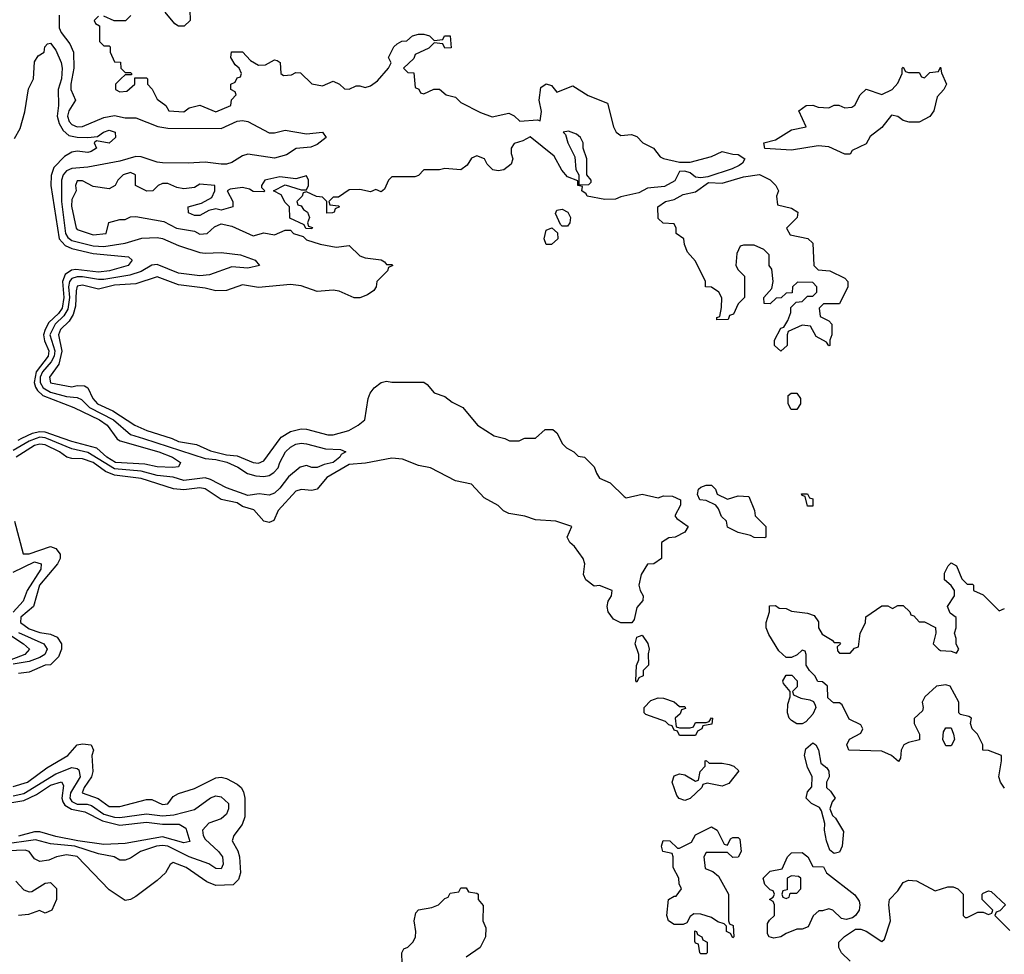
# Model space of a CAD drawing. Header units: inches. Extents: x 2668334 to 2765628, y 828034 to 955234.
# Tile 131 of 218: x 2742494 to 2746189, y 838064 to 841573. Entities that reach past the tile are written whole.
import ezdxf

# ---------------------------------------------------------------- set-up
doc = ezdxf.new("R2010")
doc.units = ezdxf.units.IN
doc.header["$MEASUREMENT"] = 0
doc.layers.add('C7843', color=7, linetype='Continuous')
doc.layers.add('C7844', color=7, linetype='Continuous')

msp = doc.modelspace()

# ---------------------------------------------------------------- linework, layer by layer
at = {"layer": 'C7843', "color": 4}
for points, elevation in [([(2742556.2, 840000), (2742529.7, 839990.3), (2742470, 839954.9)], 8), ([(2744521, 840000), (2744530, 839982), (2744545.4, 839965.4), (2744574, 839950), (2744590, 839934), (2744614, 839930), (2744650, 839894), (2744658, 839870), (2744670, 839852), (2744710, 839834), (2744762, 839782), (2744770, 839778), (2744830, 839791.3), (2744890, 839778), (2744910, 839784.7), (2744943.6, 839783.6), (2744974, 839770), (2744974, 839750), (2744952, 839710), (2744959.6, 839699.6), (2745002, 839670), (2744990, 839648.7), (2744954, 839630), (2744930, 839628), (2744902, 839610), (2744902, 839550), (2744874, 839530), (2744850, 839528), (2744826, 839490), (2744818, 839450), (2744822, 839430), (2744834, 839410), (2744832.7, 839392.7), (2744810, 839366), (2744799.6, 839320.4), (2744791.6, 839308.4), (2744750, 839308), (2744722, 839322), (2744702, 839350), (2744699, 839370), (2744702, 839390), (2744715.3, 839410), (2744718, 839430), (2744670, 839448), (2744650, 839446), (2744618, 839470), (2744609.3, 839489.3), (2744615.3, 839530), (2744609, 839550), (2744575.5, 839595.5), (2744558, 839610), (2744548, 839630), (2744566, 839670), (2744506, 839690), (2744430, 839695.1), (2744390, 839709.3), (2744330, 839719), (2744309.4, 839729.4), (2744289.3, 839749.3), (2744237.5, 839777.5), (2744190, 839828.7), (2744130, 839841.2), (2744035.3, 839890), (2743990, 839898.4), (2743930, 839922.4), (2743890, 839926), (2743791.7, 839908.3), (2743730, 839903.1), (2743646.1, 839853.9), (2743610, 839809.5), (2743590, 839804.5), (2743550, 839809.4), (2743530, 839802), (2743464.4, 839730), (2743447.7, 839692.3), (2743430, 839684.5), (2743409.7, 839689.7), (2743372.7, 839732.7), (2743330, 839745.1), (2743310, 839758.3), (2743250, 839771.6), (2743190, 839810.9), (2743170, 839814.8), (2743110, 839807.2), (2743070.8, 839810.8), (2742950.4, 839850.4), (2742850, 839862.2), (2742816.2, 839876.2), (2742770, 839910.6), (2742730, 839924.2), (2742690, 839925.1), (2742670.7, 839930.7), (2742643.6, 839950), (2742590, 839976.5), (2742570, 839979.4), (2742550, 839974.3), (2742480.2, 839930)], 12), ([(2742501.1, 840000), (2742486.8, 839993.2)], 4), ([(2742959, 840000), (2743190, 839925), (2743230, 839921.7), (2743271.7, 839911.7), (2743313, 839893), (2743349.1, 839869.1), (2743380.6, 839860.6), (2743410, 839857.3), (2743430, 839862), (2743447.6, 839872.4), (2743464.2, 839890), (2743470, 839910.8), (2743491.8, 839950), (2743510, 839968.2), (2743530, 839978.7), (2743550, 839983.1), (2743570, 839980.4), (2743641.1, 839961.1), (2743698.4, 839958.4), (2743718, 839950), (2743700.3, 839939.7), (2743694.9, 839930), (2743670, 839909.8), (2743636.7, 839903.3), (2743610, 839892), (2743590, 839892), (2743570, 839898.4), (2743547.1, 839892.9), (2743503, 839857), (2743470, 839814), (2743450, 839795.6), (2743430, 839787.8), (2743392.5, 839792.5), (2743350, 839785.8), (2743270, 839814.8), (2743210, 839846.6), (2743190, 839852.2), (2743110, 839842.9), (2743070, 839855.7), (2743010, 839862), (2742950, 839877.1), (2742850, 839886.6), (2742750, 839947.3), (2742690, 839961.7), (2742596.2, 840000)], 8), ([(2742858.4, 840000), (2742859, 839999), (2742871.2, 839991.2), (2743016.3, 839950), (2743067.3, 839930), (2743097.1, 839910), (2743090, 839894), (2743068.3, 839891.7), (2743010, 839894), (2742964, 839904), (2742853.2, 839910), (2742821.5, 839930), (2742783.9, 839963.9), (2742690, 839988.6), (2742657.7, 840000)], 4), ([(2743066.4, 840000), (2743090, 839989.2), (2743157.5, 839977.5), (2743210, 839954), (2743270, 839939.4), (2743310, 839935.3), (2743370, 839910.3), (2743390, 839907.4), (2743410, 839917.1), (2743471.1, 840000)], 12), ([(2744314.2, 840000), (2744331.6, 839991.6), (2744368.4, 839991.6), (2744385.8, 840000)], 12), ([(2742474.2, 839690), (2742507.5, 839567.5), (2742530, 839567.1), (2742610, 839594.9), (2742630, 839588), (2742646.2, 839566.2), (2742646.4, 839550), (2742635.8, 839530), (2742568.4, 839450), (2742545.3, 839370), (2742498.7, 839330), (2742497.6, 839310), (2742530, 839286.2), (2742570, 839271.8), (2742610, 839265.3), (2742634.3, 839254.3), (2742650.4, 839230), (2742650.4, 839210), (2742639, 839181), (2742610, 839151.3), (2742590, 839149.6), (2742530, 839122.9), (2742490, 839118.7)], 12), ([(2742470, 839498.5), (2742550, 839537.2), (2742574, 839530), (2742573.4, 839510), (2742522.3, 839430), (2742506.4, 839390), (2742470, 839348.3)], 8), ([(2746190, 838688), (2746175.3, 838710), (2746168.7, 838730), (2746179, 838790), (2746178, 838810), (2746130, 838828.7), (2746108, 838830), (2746108, 838850), (2746088, 838890), (2746068.7, 838910), (2746062, 838930), (2746066, 838950), (2746056.4, 838956.4), (2746024, 838964), (2746018, 838970), (2746018, 839010), (2745986, 839070), (2745970, 839075.3), (2745934, 839070), (2745891.3, 839030), (2745881, 839010), (2745884.7, 838990), (2745882, 838978), (2745851.3, 838948.7), (2745851, 838930), (2745871, 838890), (2745871, 838869), (2745830, 838859), (2745812, 838850), (2745802, 838830), (2745799.6, 838800.4), (2745791.6, 838788.4), (2745766, 838810), (2745730, 838826), (2745606, 838830), (2745598, 838850), (2745608, 838872), (2745650, 838894), (2745658, 838910), (2745650, 838926), (2745607.3, 838947.3), (2745580.4, 839000.4), (2745570, 839008), (2745548.4, 839008.4), (2745527.3, 839027.3), (2745526, 839070), (2745507.3, 839087.3), (2745488.7, 839088.7), (2745478, 839110), (2745458, 839130), (2745446, 839150), (2745446, 839190), (2745442, 839202), (2745430, 839206), (2745412, 839188), (2745390, 839178), (2745370, 839178), (2745343.1, 839203.1), (2745304.7, 839264.7), (2745295.3, 839290), (2745295.3, 839310), (2745308, 839350), (2745308.4, 839371.6), (2745330, 839374), (2745343.6, 839363.6), (2745370, 839362), (2745390, 839352), (2745450, 839344.7), (2745475.3, 839335.3), (2745491.6, 839311.6), (2745492, 839290), (2745505.4, 839265.4), (2745543.6, 839243.6), (2745550, 839234), (2745570, 839234), (2745574, 839230), (2745562, 839218), (2745563.6, 839203.6), (2745570, 839194), (2745610, 839194), (2745627.3, 839212.7), (2745642, 839218), (2745648, 839268), (2745668, 839310), (2745668.9, 839331.1), (2745730, 839372), (2745751.6, 839371.6), (2745770, 839362), (2745790, 839374), (2745810, 839374), (2745834, 839350), (2745838, 839338), (2745850, 839334), (2745870, 839312), (2745890, 839312), (2745931.3, 839291.3), (2745932, 839270), (2745922, 839230), (2745942, 839210), (2745950, 839204.7), (2745990, 839202), (2746010, 839194), (2746018, 839210), (2746008, 839228), (2746008, 839250), (2746002, 839270), (2746008.7, 839290), (2746008.4, 839328.4), (2745985.2, 839345.2), (2745975.3, 839370), (2746002, 839410), (2746002, 839430), (2745990, 839448), (2745964, 839470), (2745964.7, 839495.3), (2745978, 839522), (2745990, 839534), (2746010, 839522), (2746030, 839474), (2746050, 839454), (2746070, 839454), (2746074, 839450), (2746074, 839430), (2746110, 839414), (2746170, 839354), (2746190, 839362)], 12), ([(2742448.9, 839268.9), (2742508.5, 839230), (2742530.5, 839210), (2742513, 839190), (2742438.7, 839161.3)], 4), ([(2742490, 839271.8), (2742584.9, 839230), (2742597.7, 839210), (2742588.9, 839190), (2742570, 839178.6), (2742530, 839163.4), (2742470, 839152.7)], 8), ([(2742470, 838693.4), (2742523.7, 838710), (2742595.9, 838764.1), (2742674.5, 838810), (2742709.5, 838850.5), (2742730, 838854), (2742762, 838850), (2742771, 838830), (2742764.9, 838810), (2742768.9, 838750), (2742763.6, 838730), (2742736, 838690), (2742728.7, 838670), (2742788.7, 838648.7), (2742830, 838619.5), (2742870, 838619.5), (2742970, 838645.5), (2742990, 838644.9), (2743030, 838626.7), (2743050, 838628.4), (2743070, 838656), (2743090, 838667.3), (2743150, 838686.8), (2743230, 838726.4), (2743250, 838728.4), (2743270, 838723.8), (2743310, 838703), (2743324.9, 838690), (2743333.8, 838673.8), (2743338.4, 838650), (2743339.5, 838580.5), (2743328.4, 838551.6), (2743297.3, 838510), (2743290.8, 838490), (2743312.4, 838452.4), (2743319.1, 838430), (2743322.4, 838370), (2743314.6, 838345.4), (2743295.2, 838324.8), (2743230, 838322.9), (2743196.3, 838336.3), (2743119.3, 838390), (2743070, 838409), (2743058.8, 838401.2), (2743041, 838370), (2743010, 838341.2), (2742930, 838281.2), (2742910, 838269.2), (2742890, 838266), (2742830, 838306), (2742710, 838431.1), (2742670, 838437.6), (2742632, 838430), (2742603.1, 838416.9), (2742570, 838412), (2742550, 838422.7), (2742529.7, 838449.7), (2742514.6, 838454.6), (2742450, 838452)], 12), ([(2742470, 838658.9), (2742510, 838668.3), (2742630, 838741.8), (2742690, 838764.7), (2742710, 838762), (2742716, 838756), (2742721.1, 838730), (2742685, 838670), (2742681.7, 838650), (2742690, 838637.3), (2742710, 838627.8), (2742747.4, 838627.4), (2742762.9, 838622.9), (2742809.6, 838589.6), (2742850, 838579.1), (2742870, 838577.6), (2742970, 838591.1), (2743030, 838583.9), (2743072.6, 838587.4), (2743150, 838607.4), (2743210, 838651.7), (2743230, 838658.7), (2743250, 838655.3), (2743277.6, 838630), (2743278, 838610), (2743270.3, 838590), (2743250, 838573), (2743203.4, 838556.6), (2743180.2, 838530), (2743182, 838510), (2743190, 838496.4), (2743240.3, 838450), (2743254.6, 838430), (2743257.2, 838402.8), (2743250, 838384.5), (2743230, 838386), (2743203.9, 838403.9), (2743130, 838429.8), (2743050, 838469.8), (2743030, 838472.2), (2743006.8, 838470), (2742946.8, 838450), (2742910, 838425.2), (2742890, 838417.2), (2742870, 838417.2), (2742848.7, 838430), (2742790, 838441.1), (2742700.9, 838470), (2742610, 838478.8), (2742553.5, 838493.5), (2742430, 838476)], 8), ([(2742450, 838630.8), (2742510, 838642), (2742556.7, 838663.3), (2742610, 838698.4), (2742651.3, 838711.3), (2742658, 838698), (2742651.6, 838650), (2742656.2, 838636.2), (2742663.7, 838623.7), (2742688.4, 838608.4), (2742738.7, 838598.7), (2742804.6, 838564.6), (2742870, 838549.2), (2742970, 838560.6), (2743030, 838552), (2743092.8, 838552.8), (2743117.6, 838537.6), (2743132.4, 838487.6), (2743110, 838482), (2743030, 838505.3), (2742890, 838479.8), (2742810, 838476.8), (2742712.7, 838490), (2742630, 838506.3), (2742570, 838523.9), (2742550, 838523.4), (2742490, 838508.1)], 4), ([(2742479.1, 838339.1), (2742510, 838305.7), (2742530, 838298), (2742539.6, 838300.4), (2742590, 838331.3), (2742610, 838334), (2742631.6, 838311.6), (2742632, 838270), (2742614, 838230), (2742590, 838218), (2742568, 838228), (2742526.7, 838213.3), (2742490, 838209.6)], 12), ([(2745610, 838038), (2745578, 838070), (2745568, 838090), (2745568, 838110), (2745588.7, 838131.3), (2745630, 838158), (2745650, 838158), (2745670.7, 838150.7), (2745730, 838112), (2745739, 838121), (2745762, 838190), (2745755.3, 838250), (2745758, 838270), (2745790, 838302), (2745810, 838334), (2745830, 838342), (2745859.6, 838339.6), (2745930, 838302), (2745976.9, 838316.9), (2745996.9, 838316.9), (2746014, 838310), (2746034, 838290), (2746034, 838210), (2746042, 838202), (2746050, 838202), (2746090, 838222), (2746110, 838222), (2746130, 838214), (2746142, 838218), (2746146, 838230), (2746106, 838270), (2746106, 838290), (2746110, 838294), (2746130, 838302), (2746139.6, 838299.6), (2746194, 838250), (2746172.7, 838227.3), (2746158, 838222), (2746154, 838210), (2746210, 838154)], 12), ([(2743929.2, 838030), (2743928, 838070), (2743935.3, 838084.7), (2743950, 838091.3), (2743970, 838111.3), (2743979.3, 838130), (2743981.2, 838150), (2743974, 838190), (2743980.2, 838219.8), (2743990, 838231.3), (2744040.4, 838239.6), (2744066, 838250), (2744090, 838274), (2744102, 838278), (2744110, 838294), (2744142, 838298), (2744150, 838314), (2744170, 838314), (2744178, 838298), (2744210, 838294), (2744214, 838290), (2744214, 838270), (2744232.7, 838247.3), (2744232, 838190), (2744243.6, 838163.6), (2744242, 838130), (2744222, 838090), (2744170, 838053.2)], 12)]:
    msp.add_lwpolyline(points, dxfattribs=dict(at, elevation=elevation))
at = {"layer": 'C7843', "color": 4, "elevation": 12}
for points in [[(2745150, 839772), (2745190, 839784.7), (2745230, 839782), (2745252, 839730), (2745254, 839710), (2745294, 839670), (2745294, 839630), (2745290, 839628), (2745250, 839628.7), (2745236.4, 839636.4), (2745190, 839648), (2745150, 839668), (2745146, 839690), (2745127.3, 839707.3), (2745116.4, 839736.4), (2745106, 839750), (2745070, 839768), (2745046, 839770), (2745038, 839790), (2745042, 839810), (2745050, 839818), (2745070, 839824.7), (2745090, 839824.7), (2745104.7, 839810), (2745111.3, 839791.3)], [(2745450, 839746), (2745442, 839782), (2745430, 839786), (2745427.3, 839792.7), (2745450, 839792), (2745458, 839778), (2745470, 839774), (2745470, 839746)], [(2744810, 839086), (2744806, 839090), (2744808.4, 839148.4), (2744818, 839170), (2744818, 839190), (2744804, 839230), (2744810, 839254), (2744830, 839262), (2744850.7, 839230.7), (2744856, 839210), (2744852, 839192), (2744854, 839150), (2744834, 839130), (2744834, 839110), (2744818, 839102)], [(2745410, 838928.7), (2745390, 838942), (2745382, 838950), (2745375.3, 838970), (2745376.4, 839003.6), (2745386, 839030), (2745386, 839050), (2745360.4, 839080.4), (2745358, 839090), (2745370, 839112), (2745391.6, 839111.6), (2745412, 839090), (2745411.6, 839068.4), (2745394, 839050), (2745398, 839038), (2745425.4, 839025.4), (2745459.6, 839019.6), (2745472.7, 839012.7), (2745479.6, 838999.6), (2745482, 838990), (2745470, 838966), (2745443.6, 838936.4), (2745430, 838928.7)], [(2744970, 838994), (2744990, 838994), (2744992.7, 838987.3), (2744978, 838982), (2744972.7, 838967.3), (2744954, 838950), (2744958, 838918), (2744970, 838914), (2745010, 838914), (2745022, 838918), (2745030, 838934), (2745070, 838934), (2745082, 838938), (2745090, 838952), (2745094, 838950), (2745092, 838928), (2745058, 838922), (2745054, 838910), (2745038, 838902), (2745030, 838886), (2744970, 838886), (2744962, 838902), (2744950, 838906), (2744942, 838922), (2744930, 838926), (2744918, 838938), (2744844, 838964), (2744838, 838970), (2744838, 838990), (2744862.7, 839017.3), (2744890, 839026.8), (2744910, 839026), (2744950, 839012)], [(2745970, 838846), (2745958, 838870), (2745960.4, 838899.6), (2745970, 838914), (2745990, 838914), (2745998, 838890), (2746002, 838870), (2745990, 838846)], [(2745550, 838442), (2745534.6, 838454.6), (2745521.2, 838490), (2745514, 838530), (2745515.3, 838555.3), (2745503.1, 838603.1), (2745495.3, 838615.3), (2745466, 838630), (2745446, 838650), (2745450, 838674), (2745467.3, 838692.7), (2745468, 838730), (2745450, 838766), (2745439, 838810), (2745444.7, 838835.3), (2745470, 838858), (2745482, 838850), (2745491.6, 838831.6), (2745501, 838781), (2745523.6, 838763.6), (2745531.1, 838751.1), (2745531.3, 838730), (2745522, 838710), (2745522, 838690), (2745536.9, 838676.9), (2745554, 838650), (2745543.6, 838636.4), (2745534, 838610), (2745544.7, 838584.7), (2745555.3, 838575.3), (2745585.4, 838525.4), (2745581, 838470), (2745570, 838448)], [(2745082, 838782), (2745130, 838782), (2745156.9, 838776.9), (2745174, 838770), (2745192.7, 838752.7), (2745155.3, 838704.7), (2745130, 838695.3), (2745074, 838706), (2745058, 838702), (2745054, 838690), (2745010, 838648.7), (2744990, 838642), (2744969, 838649), (2744960.2, 838660.2), (2744942, 838710), (2744950, 838734), (2744970, 838742), (2744990, 838738), (2745030, 838714), (2745042, 838718), (2745048, 838750), (2745066, 838770), (2745066, 838790), (2745070, 838792)], [(2745150, 838474), (2745162, 838498), (2745170, 838502), (2745190, 838502), (2745196, 838496), (2745202, 838450), (2745190, 838428.7), (2745170, 838428), (2745150, 838446), (2745070, 838446), (2745062, 838430), (2745066.4, 838386.4), (2745095.3, 838375.3), (2745116.9, 838356.9), (2745154, 838290), (2745154, 838190), (2745158, 838178), (2745171.6, 838171.6), (2745174, 838130), (2745170, 838126), (2745162, 838142), (2745146, 838150), (2745146, 838170), (2745138, 838178), (2745114, 838186), (2745090, 838202), (2745050, 838215.3), (2745023.6, 838216.4), (2745010, 838206), (2744998, 838182), (2744983.6, 838176.4), (2744950, 838175.3), (2744929.1, 838189.1), (2744922, 838210), (2744928.7, 838270), (2744950, 838282), (2744958, 838282), (2744978, 838310), (2744968.7, 838328.7), (2744968, 838350), (2744946, 838390), (2744946, 838430), (2744942, 838442), (2744908, 838450), (2744902, 838470), (2744909.1, 838490.9), (2744934, 838490), (2744962, 838462), (2744970, 838462), (2745015.3, 838484.7), (2745030, 838512), (2745090, 838542), (2745112, 838530), (2745138, 838478)], [(2745595.3, 838195.3), (2745578, 838198), (2745546, 838230), (2745530, 838235.3), (2745507.3, 838227.3), (2745492.7, 838227.3), (2745471.6, 838208.4), (2745452.7, 838167.3), (2745430, 838158), (2745410, 838158), (2745370, 838142), (2745350, 838129), (2745324, 838124), (2745306, 838130), (2745300.4, 838140.4), (2745300.4, 838179.6), (2745307.3, 838192.7), (2745326, 838210), (2745326, 838250), (2745322, 838262), (2745308, 838270), (2745322, 838278), (2745326, 838290), (2745322, 838302), (2745310, 838306), (2745290, 838326), (2745284, 838350), (2745310, 838376), (2745355.3, 838384.7), (2745375.3, 838430), (2745390, 838444.7), (2745430, 838446), (2745452, 838430), (2745470, 838394), (2745510, 838392), (2745522, 838370), (2745627.5, 838287.5), (2745644, 838264), (2745647.3, 838250), (2745644, 838230), (2745630.7, 838209.3), (2745619.1, 838200.9)], [(2745390, 838358), (2745374, 838350), (2745374, 838306), (2745358, 838302), (2745354, 838290), (2745358, 838278), (2745370, 838274), (2745382, 838278), (2745386, 838294), (2745410, 838294), (2745426, 838310), (2745426, 838350), (2745416.4, 838356.4)], [(2745050, 838066), (2745046, 838070), (2745042, 838102), (2745030, 838106), (2745027.3, 838112.7), (2745028, 838152), (2745034, 838150), (2745038, 838138), (2745054, 838130), (2745058, 838118), (2745074, 838110), (2745074, 838070), (2745070, 838066)]]:
    msp.add_lwpolyline(points, close=True, dxfattribs=at)
at = {"layer": 'C7844', "color": 4}
for points, elevation in [([(2742641.7, 841590), (2742642.3, 841542.3), (2742650, 841524.9), (2742682.2, 841482.2), (2742696.1, 841450), (2742696.9, 841390), (2742685.4, 841330), (2742685.8, 841310), (2742703.7, 841270), (2742678.6, 841230), (2742673, 841210), (2742679.7, 841190), (2742690, 841178.6), (2742710, 841170.2), (2742730, 841172), (2742810, 841204.7), (2742850, 841212.4), (2742890, 841204.4), (2742930, 841203.9), (2743012, 841172), (2743050, 841165.8), (2743250, 841163.6), (2743310, 841191.6), (2743330, 841193.7), (2743350, 841190.3), (2743430, 841148), (2743450, 841147.7), (2743490, 841157.6), (2743570, 841144), (2743630, 841150.6), (2743644.7, 841130), (2743610, 841104), (2743586.4, 841093.6), (2743531, 841089), (2743495.2, 841064.8), (2743450, 841052.3), (2743350, 841067.3), (2743330, 841062), (2743290, 841037), (2743270.4, 841029.6), (2743250.4, 841029.6), (2743190, 841038), (2743126.4, 841033.6), (2743030, 841035), (2743010, 841037.2), (2742950, 841057.1), (2742930, 841058.4), (2742870, 841041.8), (2742750, 841018.9), (2742690, 841013.5), (2742670, 841005.1), (2742657.2, 840990), (2742651.1, 840970), (2742650.9, 840890), (2742666, 840770), (2742674.6, 840754.6), (2742690, 840743.5), (2742770, 840723.5), (2742810, 840721.3), (2742890, 840733.7), (2742952.7, 840752.7), (2743010, 840754.7), (2743030, 840751.4), (2743090, 840724.7), (2743170, 840699), (2743190, 840695.6), (2743250, 840698), (2743322, 840690), (2743378, 840670), (2743394, 840650), (2743350, 840639.5), (2743290, 840644.2), (2743205.7, 840614.3), (2743170, 840611.2), (2743090, 840620.8), (2743010, 840653.5), (2742990, 840650.8), (2742950, 840627.2), (2742907, 840613), (2742810, 840597.4), (2742790, 840596.7), (2742730, 840607.4), (2742710, 840607.2), (2742690, 840600.7), (2742680.9, 840590), (2742677, 840570), (2742681.1, 840530), (2742674.2, 840485.8), (2742659.6, 840460.4), (2742626.8, 840430), (2742606.7, 840390), (2742625.9, 840330), (2742623.8, 840310), (2742612.2, 840287.8), (2742579.8, 840250), (2742571.4, 840230), (2742570.8, 840210), (2742581.7, 840190), (2742610, 840174), (2742670, 840158.3), (2742710, 840153.8), (2742726.4, 840146.4), (2742756.5, 840116.5), (2742845.5, 840070), (2742910, 840015.9), (2742959, 840000)], 8), ([(2742790, 841586), (2742774, 841570), (2742778, 841558), (2742794, 841550), (2742794, 841490), (2742810, 841474), (2742830, 841474), (2742834, 841470), (2742834, 841450), (2742850, 841414), (2742872.7, 841412.7), (2742874, 841390), (2742890, 841374), (2742910, 841374), (2742914, 841370), (2742914, 841366), (2742890, 841366), (2742874, 841350), (2742854, 841330), (2742854, 841310), (2742870, 841302), (2742896.4, 841303.6), (2742926, 841330), (2742926, 841354), (2742970, 841354), (2742974, 841350), (2742974, 841330), (2742991.6, 841311.6), (2743010, 841274), (2743042, 841250), (2743054, 841230), (2743110, 841226.8), (2743130, 841242), (2743170, 841252), (2743230, 841226), (2743286, 841250), (2743288.4, 841271.6), (2743306, 841290), (2743302, 841302), (2743286, 841310), (2743286, 841330), (2743302, 841338), (2743310, 841354), (2743322, 841358), (2743326, 841370), (2743318, 841390), (2743303.1, 841403.1), (2743286, 841430), (2743288.4, 841451.6), (2743330, 841452), (2743359.6, 841419.6), (2743390, 841402), (2743416.4, 841403.6), (2743450, 841422), (2743459.6, 841419.6), (2743471.6, 841411.6), (2743474, 841370), (2743483.6, 841363.6), (2743514.6, 841365.4), (2743530, 841374), (2743547.3, 841372.7), (2743590, 841332), (2743630, 841324.7), (2743670, 841342), (2743694, 841330), (2743712.7, 841312.7), (2743730, 841312), (2743756.4, 841323.6), (2743770, 841324.7), (2743790, 841318), (2743810, 841324.7), (2743836.5, 841343.5), (2743878, 841390), (2743888, 841410), (2743878, 841430), (2743898, 841470), (2743910, 841482), (2743928.4, 841491.6), (2743947.3, 841492.7), (2743968.4, 841511.6), (2743990, 841518), (2744010, 841518), (2744031.6, 841511.6), (2744050, 841494), (2744082, 841498), (2744088.4, 841511.6), (2744110, 841512), (2744112.7, 841467.3), (2744090, 841466), (2744082, 841482), (2744050, 841486), (2744030, 841466), (2743978, 841442), (2743972.7, 841427.3), (2743934, 841390), (2743950, 841374), (2743972.7, 841372.7), (2743978, 841318), (2743992, 841312), (2743998, 841298), (2744010, 841294), (2744048.4, 841311.6), (2744070, 841312), (2744094, 841290), (2744130, 841282), (2744150, 841262), (2744223.5, 841223.5), (2744267.5, 841207.5), (2744330, 841221), (2744350, 841211.3), (2744371, 841191), (2744436.9, 841196.9), (2744447.3, 841192.7), (2744452.5, 841227.5), (2744443.6, 841270), (2744450, 841318), (2744470, 841332), (2744490, 841326), (2744510, 841301), (2744570, 841324.7), (2744627.7, 841287.7), (2744699.6, 841259.6), (2744722, 841170), (2744732, 841150), (2744750, 841138), (2744790, 841142), (2744810, 841134), (2744832, 841110), (2744872, 841090), (2744898, 841058), (2744910, 841051.3), (2744970, 841038), (2745010, 841038), (2745090, 841058.8), (2745130, 841078), (2745170, 841067.3), (2745190, 841066.8), (2745214.8, 841050), (2745206.4, 841033.6), (2745194.4, 841025.6), (2745167.3, 841012.7), (2745076.9, 840983.1), (2745050, 840979), (2745030, 840981.2), (2745010, 840997.2), (2744990, 841004), (2744970, 841002), (2744952, 840968), (2744913.5, 840946.5), (2744850, 840940.5), (2744817.2, 840922.8), (2744750, 840907.3), (2744730, 840898.4), (2744690, 840898), (2744624, 840910), (2744619.3, 840919.3), (2744604, 840930), (2744606, 840946), (2744588.7, 840950), (2744588, 840968), (2744550, 840982.7), (2744528.2, 841008.2), (2744500.2, 841060.2), (2744410, 841133.2), (2744382, 841118), (2744350, 841108), (2744338, 841090), (2744338, 841070), (2744344.7, 841050), (2744338, 841030), (2744310.7, 841009.3), (2744290, 841005.2), (2744270, 841009), (2744248.7, 841030), (2744238, 841050), (2744210, 841061.2), (2744190, 841053.2), (2744173.4, 841026.6), (2744150, 841009.2), (2744090, 841014), (2744069.3, 841009.3), (2744011.1, 841008.9), (2743990, 840988), (2743976.9, 840983.1), (2743890, 840982), (2743878, 840970), (2743863.6, 840936.4), (2743850, 840926), (2743830, 840935.3), (2743810, 840926), (2743770, 840935.3), (2743730, 840933.2), (2743690, 840906), (2743670, 840906), (2743654, 840890), (2743658, 840878), (2743690, 840874), (2743694, 840870), (2743678, 840862), (2743674, 840850), (2743667.3, 840847.3), (2743646, 840846), (2743646, 840890), (2743630, 840906), (2743608.4, 840908.4), (2743570, 840926), (2743558, 840922), (2743554, 840910), (2743534, 840890), (2743538, 840878), (2743550, 840874), (2743559.6, 840859.6), (2743574, 840850), (2743582, 840830), (2743574, 840810), (2743578, 840798), (2743592.7, 840792.7), (2743590, 840788), (2743568.4, 840788.4), (2743562, 840802), (2743507.3, 840827.3), (2743506, 840870), (2743490, 840886), (2743474.6, 840914.6), (2743446, 840930), (2743490, 840952), (2743550, 840934), (2743570, 840934), (2743578, 840950), (2743578, 840970), (2743570, 840986), (2743530, 840975.3), (2743470, 840982), (2743414, 840970), (2743402, 840950), (2743402, 840942), (2743414, 840930), (2743410, 840926), (2743370, 840928), (2743356.4, 840936.4), (2743330, 840942), (2743284, 840936), (2743272, 840930), (2743294, 840890), (2743294, 840870), (2743250, 840858), (2743230, 840862), (2743203.6, 840856.4), (2743170, 840838), (2743150, 840838), (2743127.3, 840847.3), (2743126, 840870), (2743176.4, 840883.6), (2743215.3, 840904.7), (2743226, 840930), (2743226, 840950), (2743170, 840955.3), (2743150, 840942), (2743110, 840938), (2743083.1, 840943.1), (2743050, 840958), (2743030, 840958), (2743014, 840950), (2742994, 840930), (2742971.6, 840928.4), (2742928, 840950), (2742928, 840990), (2742910, 840999), (2742882, 840990), (2742862, 840970), (2742852, 840950), (2742830, 840938), (2742770, 840946), (2742730, 840968), (2742710, 840968), (2742704, 840950), (2742706, 840930), (2742690, 840898), (2742687.9, 840872.1), (2742706, 840790), (2742710, 840784.9), (2742770, 840764.4), (2742818, 840770), (2742828.4, 840811.6), (2742870, 840822), (2742890, 840822), (2742910, 840832), (2742930, 840834), (2743034.8, 840814.8), (2743082, 840790), (2743150, 840778), (2743170, 840766.8), (2743198, 840770), (2743224.7, 840795.3), (2743250, 840806), (2743290, 840798), (2743370, 840761), (2743410, 840772), (2743450, 840764.7), (2743490, 840782), (2743510, 840782), (2743522, 840770), (2743558, 840758), (2743570, 840746), (2743622, 840730), (2743682, 840718), (2743730, 840724.7), (2743770, 840686), (2743790, 840678), (2743850, 840671.3), (2743863.6, 840663.6), (2743870, 840654), (2743890, 840654), (2743894, 840650), (2743878, 840642), (2743874, 840630), (2743834, 840590), (2743832, 840570), (2743823.6, 840556.4), (2743799.8, 840540.2), (2743770, 840528.7), (2743748.9, 840528.9), (2743692.9, 840552.9), (2743670, 840557.2), (2743610, 840552.7), (2743550, 840574), (2743510, 840578.4), (2743390, 840567), (2743330, 840577), (2743270, 840556.2), (2743230, 840555.1), (2743190, 840565.1), (2743090, 840576.9), (2743010, 840607), (2742930, 840581.1), (2742850, 840575.5), (2742790, 840561.3), (2742730, 840576.4), (2742710, 840572.2), (2742705.4, 840554.6), (2742703.5, 840496.5), (2742694.4, 840465.6), (2742679.2, 840440.8), (2742646.9, 840410), (2742639, 840390), (2742652.4, 840327.6), (2742641.1, 840278.9), (2742606, 840230), (2742610, 840209), (2742690, 840194.4), (2742710, 840199.5), (2742737.5, 840197.5), (2742750.2, 840190.2), (2742768.2, 840150), (2742785.7, 840130), (2742844, 840104), (2742926.4, 840050), (2742970.7, 840030), (2743062, 840002), (2743066.4, 840000)], 12), ([(2742911.6, 841588.4), (2742891.6, 841568.4), (2742848, 841568), (2742810, 841586)], 12), ([(2743132, 841610), (2743134, 841570), (2743111.6, 841548.4), (2743090, 841548), (2743076.4, 841556.4), (2743040.4, 841600.4)], 12), ([(2742474, 841126), (2742495.6, 841164.5), (2742513.3, 841226.7), (2742527.6, 841312.4), (2742545.2, 841350), (2742550, 841414), (2742563.1, 841436.9), (2742586, 841450), (2742588, 841470), (2742598, 841482), (2742610, 841484.7), (2742630, 841458), (2742650, 841412), (2742653.1, 841390), (2742650.3, 841350.3), (2742638.7, 841310), (2742639.5, 841250), (2742634.9, 841210), (2742642.4, 841182.4), (2742657, 841157), (2742678, 841138), (2742710, 841131.4), (2742749.7, 841130.3), (2742786.3, 841133.7), (2742808.7, 841150), (2742830, 841157.3), (2742852, 841150), (2742854, 841130), (2742830, 841108.7), (2742782, 841118), (2742774, 841110), (2742782, 841090), (2742762, 841078), (2742750, 841074), (2742710, 841079), (2742690, 841075.3), (2742661.6, 841058.4), (2742622.5, 841017.5), (2742612.5, 840987.5), (2742611.4, 840950), (2742642, 840750), (2742664.3, 840724.3), (2742690, 840713.8), (2742770, 840695.3), (2742902, 840682), (2742916, 840670), (2742900.7, 840650), (2742831, 840630), (2742790, 840625), (2742704.8, 840635.2), (2742687.8, 840632.2), (2742664.4, 840615.6), (2742654.5, 840590), (2742660.1, 840530), (2742653.4, 840490), (2742639.8, 840470), (2742603.8, 840436.2), (2742589.4, 840410), (2742583.3, 840390), (2742587.4, 840367.4), (2742603.2, 840330), (2742601.1, 840310), (2742555.6, 840250), (2742548.8, 840210), (2742553.3, 840193.3), (2742560.2, 840180.2), (2742581.1, 840161.2), (2742697.1, 840117.1), (2742793.1, 840070), (2742822.6, 840050), (2742858.4, 840000)], 4), ([(2743471.1, 840000), (2743474.9, 840005.1), (2743510, 840027), (2743550, 840036), (2743570, 840034.9), (2743650, 840014.4), (2743670, 840014.4), (2743729, 840030), (2743764, 840050), (2743788.7, 840070), (2743801.2, 840150), (2743809.2, 840170), (2743824, 840190), (2743850, 840211), (2743870, 840216), (2743890, 840211.3), (2744010, 840212), (2744023.6, 840203.6), (2744050, 840172), (2744090, 840158), (2744116.9, 840136.9), (2744156.9, 840116.9), (2744212, 840050), (2744274, 840010), (2744310, 840002), (2744314.2, 840000)], 12), ([(2744385.8, 840000), (2744390, 840002), (2744430, 840002), (2744465.6, 840034.4), (2744494.4, 840034.4), (2744510, 840022), (2744521, 840000)], 12), ([(2742657.7, 840000), (2742590, 840023.9), (2742570, 840025.8), (2742541, 840019), (2742501.1, 840000)], 4), ([(2742596.2, 840000), (2742590, 840002.5), (2742570, 840005), (2742556.2, 840000)], 8)]:
    msp.add_lwpolyline(points, dxfattribs=dict(at, elevation=elevation))
at = {"layer": 'C7844', "color": 4, "elevation": 12}
for points in [[(2745870, 841188), (2745831.6, 841188.4), (2745810, 841194), (2745790, 841208.7), (2745766, 841214), (2745730, 841168), (2745686, 841134), (2745670, 841106), (2745618, 841082), (2745610, 841068), (2745590, 841068), (2745530, 841095.3), (2745490, 841099.3), (2745390, 841082.7), (2745290, 841089), (2745286, 841110), (2745330, 841122), (2745390, 841158.8), (2745446, 841170), (2745418, 841230), (2745446, 841250), (2745470, 841252), (2745490, 841244.7), (2745530, 841242), (2745550, 841252), (2745568.4, 841251.6), (2745590, 841241), (2745616.4, 841243.6), (2745628.4, 841251.6), (2745648, 841290), (2745670, 841312), (2745730, 841291.3), (2745768, 841310), (2745790, 841334), (2745806, 841370), (2745806, 841390), (2745810, 841394), (2745818, 841378), (2745830, 841374), (2745870, 841374), (2745878, 841358), (2745890, 841354), (2745910, 841374), (2745942, 841378), (2745950, 841394), (2745952.7, 841372.7), (2745972, 841330), (2745962, 841310), (2745936.9, 841283.1), (2745924.7, 841230), (2745910, 841208.7)], [(2744553.6, 841153.6), (2744534, 841150), (2744542, 841142), (2744551.3, 841110), (2744577.3, 841057.3), (2744580.7, 841010), (2744592, 840990), (2744592.7, 840952.7), (2744630, 840954), (2744638, 840962), (2744638, 840970), (2744622, 840990), (2744622, 841050), (2744608, 841090), (2744608, 841110), (2744598, 841130), (2744583.1, 841143.1)], [(2745530, 840348), (2745522, 840362), (2745483.1, 840383.1), (2745462, 840422), (2745430, 840426), (2745378, 840402), (2745374, 840390), (2745374, 840350), (2745350, 840328), (2745326, 840350), (2745326, 840370), (2745350, 840414), (2745362, 840418), (2745376.4, 840443.6), (2745387.3, 840472.7), (2745388.4, 840491.6), (2745407.3, 840512.7), (2745430, 840514), (2745450, 840534), (2745470, 840534), (2745486, 840550), (2745486, 840570), (2745470, 840586), (2745412.7, 840587.3), (2745394, 840570), (2745392.7, 840547.3), (2745370, 840546), (2745351.6, 840528.4), (2745332.7, 840527.3), (2745310, 840506), (2745287.3, 840507.3), (2745286, 840530), (2745316.4, 840563.6), (2745322, 840590), (2745316.4, 840636.4), (2745306, 840650), (2745306, 840690), (2745286, 840710), (2745250, 840726), (2745210, 840726), (2745198, 840722), (2745185.4, 840694.6), (2745182, 840650), (2745190, 840634), (2745214, 840610), (2745214, 840530), (2745190, 840506), (2745172.7, 840467.3), (2745158, 840462), (2745152.7, 840447.3), (2745110, 840446), (2745110, 840454), (2745122, 840458), (2745128, 840492), (2745128.4, 840528.4), (2745118, 840550), (2745090, 840568), (2745068, 840570), (2745068, 840590), (2745030, 840666), (2745000.4, 840700.4), (2744988.4, 840728.4), (2744986, 840750), (2744958, 840770), (2744958, 840790), (2744950, 840806), (2744908.4, 840808.4), (2744890, 840826), (2744889, 840870), (2744918, 840890), (2744950, 840897.3), (2744983.9, 840916.1), (2745030, 840926.8), (2745079, 840961), (2745130, 840958.8), (2745210, 840982.8), (2745270, 840990.8), (2745310, 840970.8), (2745331, 840950), (2745342, 840930), (2745334, 840910), (2745338, 840878), (2745390, 840864.7), (2745414, 840850), (2745412, 840830), (2745372, 840790), (2745385.4, 840765.4), (2745451.6, 840751.6), (2745470, 840734), (2745474, 840650), (2745490, 840634), (2745534, 840630), (2745590, 840602), (2745602, 840590), (2745602, 840570), (2745570, 840506), (2745510, 840506), (2745494, 840490), (2745498, 840458), (2745530, 840442), (2745542, 840430), (2745542, 840390), (2745534, 840370), (2745534, 840350)], [(2744530, 840798), (2744523.1, 840803.1), (2744504.7, 840844.7), (2744510, 840858), (2744530, 840861), (2744550.7, 840850), (2744560.7, 840830), (2744558, 840810), (2744550, 840798)], [(2744470, 840728), (2744462, 840750), (2744470, 840782), (2744491.3, 840791.3), (2744512.7, 840772.7), (2744514, 840750), (2744490, 840728)], [(2745410, 840108.7), (2745389.3, 840109.3), (2745378, 840130), (2745378, 840162), (2745388.9, 840171.1), (2745411, 840171), (2745424.7, 840150), (2745424.7, 840130)]]:
    msp.add_lwpolyline(points, close=True, dxfattribs=at)

doc.saveas('drawing.dxf')
